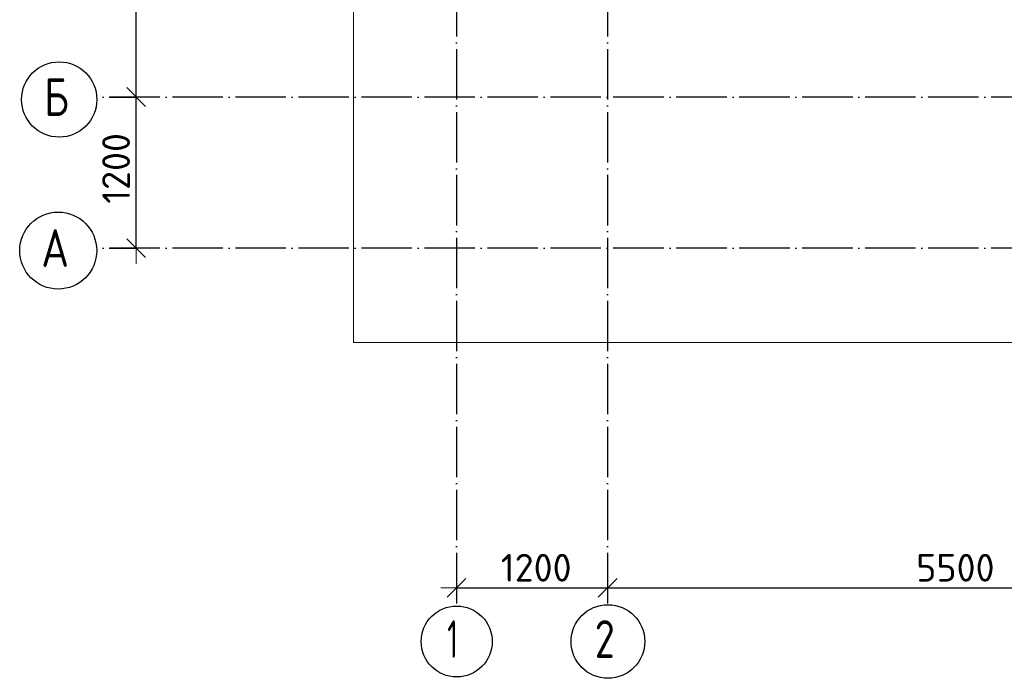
# Model space of a CAD drawing. Header units: millimetres. Extents: x 76517 to 124446, y -73423 to -21861.
# Tile 1 of 117: x 76532 to 84349, y -73417 to -68186. Entities that reach past the tile are written whole.
import ezdxf

# ---------------------------------------------------------------- set-up
doc = ezdxf.new("R2010")
doc.units = ezdxf.units.MM
doc.header["$PDMODE"] = 65
doc.linetypes.add('______11', pattern=[500, 400, -50, 0, -50])
doc.linetypes.add('______5', pattern=[1100, 800, -100, 100, -100])
doc.layers.add('Standard', color=7, linetype='Continuous', lineweight=25)
doc.layers.add('Размерная линия_ общее', color=7, linetype='Continuous', lineweight=13)
doc.layers.add('Осевая линия_ общее', color=7, linetype='______5', lineweight=13, true_color=0xa0a0a0)
doc.styles.add('ISOCPEUR', font='ISOCPEUR')
doc.dimstyles.new('DIMSTYLE_2', dxfattribs={"dimtxt": 220, "dimasz": 250, "dimexe": 0, "dimexo": 0, "dimgap": 110, "dimtad": 2, "dimdec": 0, "dimrnd": 5, "dimzin": 12, "dimdsep": 46, "dimtxsty": 'ISOCPEUR', "dimblk1": 'ALL_ML_STRICH', "dimblk2": 'ALL_ML_STRICH', "dimsah": 1, "dimcen": 0, "dimclrd": 7, "dimclre": 256, "dimclrt": 7, "dimadec": 0, "dimazin": 0, "dimtfac": 1, "dimtdec": 0, "dimtix": 1, "dimtmove": 2, "dimatfit": 3, "dimfxl": 0, "dimtzin": 0, "dimlwd": 0, "dimlwe": -3, "dimarcsym": 0})
doc.dimstyles.new('DIMSTYLE_3', dxfattribs={"dimtxt": 220, "dimasz": 250, "dimexe": 0, "dimexo": 0, "dimgap": 110, "dimtad": 2, "dimdec": 0, "dimrnd": 5, "dimzin": 12, "dimdsep": 46, "dimtxsty": 'ISOCPEUR', "dimblk1": 'ALL_ML_STRICH', "dimblk2": 'ALL_ML_STRICH', "dimsah": 1, "dimcen": 0, "dimclrd": 7, "dimclre": 256, "dimclrt": 7, "dimadec": 0, "dimazin": 0, "dimtfac": 1, "dimtdec": 0, "dimtix": 1, "dimtmove": 2, "dimatfit": 3, "dimfxl": 0, "dimtzin": 0, "dimlwd": 0, "dimlwe": -3, "dimarcsym": 0})

# ---------------------------------------------------------------- blocks, each defined once
blk = doc.blocks.new('ALL_ML_STRICH')
at = {"color": 0, "linetype": 'ByBlock', "lineweight": -2}
for p, q in [((0, -0.5), (0, 0.5)), ((-1, 0), (0.5, 0)), ((-0.3, -0.3), (0.3, 0.3))]:
    blk.add_line(p, q, dxfattribs=at)
blk = doc.blocks.new('*D4')
at = {"layer": 'DEFPOINTS', "color": 7, "linetype": 'Continuous', "lineweight": 13, "transparency": 33554687}
for p in [(77142.2, -68800), (77142.2, -70000), (77457.3, -70000)]:
    blk.add_point(p, dxfattribs=at)
at = {"layer": 'Размерная линия_ общее', "color": 253, "linetype": 'Continuous', "lineweight": -2, "true_color": 0xa0a0a0, "transparency": 33554687}
for p, q in [((77242.2, -68800), (77457.3, -68800)), ((77242.2, -70000), (77457.3, -70000))]:
    blk.add_line(p, q, dxfattribs=at)
at = {"layer": 'Размерная линия_ общее', "color": 7, "linetype": 'Continuous', "lineweight": -2, "transparency": 33554687}
blk.add_line((77457.3, -70000), (77457.3, -68800), dxfattribs=at)
at = {"layer": 'Размерная линия_ общее', "color": 7, "linetype": 'Continuous', "lineweight": 13, "transparency": 33554687, "xscale": 250, "yscale": 250, "zscale": 250}
for p, rotation in [((77457.3, -68800), 90), ((77457.3, -70000), 270)]:
    blk.add_blockref('ALL_ML_STRICH', p, dxfattribs=dict(at, rotation=rotation))
at = {"layer": 'Размерная линия_ общее', "color": 7, "linetype": 'Continuous', "lineweight": 13, "transparency": 33554687, "insert": (77297.3, -69367), "char_height": 220, "width": 880, "attachment_point": 5, "rotation": 90, "style": 'ISOCPEUR'}
blk.add_mtext('\\A1;{1200}', dxfattribs=at)
blk = doc.blocks.new('*D5')
at = {"layer": 'DEFPOINTS', "color": 7, "linetype": 'Continuous', "lineweight": 13, "transparency": 33554687}
for p in [(77142.2, -63300), (77142.2, -68800), (77457.3, -68800)]:
    blk.add_point(p, dxfattribs=at)
at = {"layer": 'Размерная линия_ общее', "color": 253, "linetype": 'Continuous', "lineweight": -2, "true_color": 0xa0a0a0, "transparency": 33554687}
for p, q in [((77242.2, -63300), (77457.3, -63300)), ((77242.2, -68800), (77457.3, -68800))]:
    blk.add_line(p, q, dxfattribs=at)
at = {"layer": 'Размерная линия_ общее', "color": 7, "linetype": 'Continuous', "lineweight": -2, "transparency": 33554687}
blk.add_line((77457.3, -68800), (77457.3, -63300), dxfattribs=at)
at = {"layer": 'Размерная линия_ общее', "color": 7, "linetype": 'Continuous', "lineweight": 13, "transparency": 33554687, "xscale": 250, "yscale": 250, "zscale": 250}
for p, rotation in [((77457.3, -63300), 90), ((77457.3, -68800), 270)]:
    blk.add_blockref('ALL_ML_STRICH', p, dxfattribs=dict(at, rotation=rotation))
at = {"layer": 'Размерная линия_ общее', "color": 7, "linetype": 'Continuous', "lineweight": 13, "transparency": 33554687, "insert": (77297.3, -66039), "char_height": 220, "width": 880, "attachment_point": 5, "rotation": 90, "style": 'ISOCPEUR'}
blk.add_mtext('\\A1;{5500}', dxfattribs=at)
blk = doc.blocks.new('*D18')
at = {"layer": 'DEFPOINTS', "color": 7, "linetype": 'Continuous', "lineweight": 13, "transparency": 33554687}
for p in [(80000, -72688.7), (80000, -72698.8), (81200, -72637.9)]:
    blk.add_point(p, dxfattribs=at)
at = {"layer": 'Размерная линия_ общее', "color": 253, "linetype": 'Continuous', "lineweight": -2, "true_color": 0xa0a0a0, "transparency": 33554687}
for p, q in [((80000, -72698.8), (80000, -72698.8)), ((81200, -72698.8), (81200, -72698.8))]:
    blk.add_line(p, q, dxfattribs=at)
at = {"layer": 'Размерная линия_ общее', "color": 7, "linetype": 'Continuous', "lineweight": -2, "transparency": 33554687}
blk.add_line((80000, -72698.8), (81200, -72698.8), dxfattribs=at)
at = {"layer": 'Размерная линия_ общее', "color": 7, "linetype": 'Continuous', "lineweight": 13, "transparency": 33554687, "xscale": 250, "yscale": 250, "zscale": 250, "rotation": 180}
blk.add_blockref('ALL_ML_STRICH', (80000, -72698.8), dxfattribs=at)
at = {"layer": 'Размерная линия_ общее', "color": 7, "linetype": 'Continuous', "lineweight": 13, "transparency": 33554687, "xscale": 250, "yscale": 250, "zscale": 250}
blk.add_blockref('ALL_ML_STRICH', (81200, -72698.8), dxfattribs=at)
at = {"layer": 'Размерная линия_ общее', "color": 7, "linetype": 'Continuous', "lineweight": 13, "transparency": 33554687, "insert": (80633, -72538.8), "char_height": 220, "width": 880, "attachment_point": 5, "style": 'ISOCPEUR'}
blk.add_mtext('\\A1;{1200}', dxfattribs=at)
blk = doc.blocks.new('*D19')
at = {"layer": 'DEFPOINTS', "color": 7, "linetype": 'Continuous', "lineweight": 13, "transparency": 33554687}
for p in [(86700, -72620.9), (81200, -72637.9), (81200, -72698.8)]:
    blk.add_point(p, dxfattribs=at)
at = {"layer": 'Размерная линия_ общее', "color": 253, "linetype": 'Continuous', "lineweight": -2, "true_color": 0xa0a0a0, "transparency": 33554687}
for p, q in [((81200, -72698.8), (81200, -72698.8)), ((86700, -72698.8), (86700, -72698.8))]:
    blk.add_line(p, q, dxfattribs=at)
at = {"layer": 'Размерная линия_ общее', "color": 7, "linetype": 'Continuous', "lineweight": -2, "transparency": 33554687}
blk.add_line((81200, -72698.8), (86700, -72698.8), dxfattribs=at)
at = {"layer": 'Размерная линия_ общее', "color": 7, "linetype": 'Continuous', "lineweight": 13, "transparency": 33554687, "xscale": 250, "yscale": 250, "zscale": 250, "rotation": 180}
blk.add_blockref('ALL_ML_STRICH', (81200, -72698.8), dxfattribs=at)
at = {"layer": 'Размерная линия_ общее', "color": 7, "linetype": 'Continuous', "lineweight": 13, "transparency": 33554687, "xscale": 250, "yscale": 250, "zscale": 250}
blk.add_blockref('ALL_ML_STRICH', (86700, -72698.8), dxfattribs=at)
at = {"layer": 'Размерная линия_ общее', "color": 7, "linetype": 'Continuous', "lineweight": 13, "transparency": 33554687, "insert": (83961, -72538.8), "char_height": 220, "width": 880, "attachment_point": 5, "style": 'ISOCPEUR'}
blk.add_mtext('\\A1;{5500}', dxfattribs=at)

msp = doc.modelspace()

# ---------------------------------------------------------------- linework, layer by layer
at = {"layer": 'Standard', "color": 7, "linetype": 'Continuous', "lineweight": 13, "transparency": 33554687}
msp.add_lwpolyline([(79182.6, -70750), (105457, -70750), (105457, -23310), (79182.6, -23310), (79182.6, -70750)], dxfattribs=at)
at = {"layer": 'Осевая линия_ общее', "color": 253, "linetype": '______11', "lineweight": -3, "true_color": 0xa0a0a0, "transparency": 33554687}
for p, q in [((80000, -23410), (80000, -72827.9)), ((81200, -23410), (81200, -72827.9)), ((105150, -68800), (77142.2, -68800)), ((105150, -70000), (77142.2, -70000))]:
    msp.add_line(p, q, dxfattribs=at)
at = {"layer": 'Осевая линия_ общее', "color": 7, "linetype": 'Continuous', "lineweight": -3, "transparency": 33554687}
for centre, radius in [((76846, -68819.5), 298.8), ((76838, -70019.5), 305.8), ((80001.9, -73124.6), 281.9), ((81202.4, -73124.6), 292.4)]:
    msp.add_circle(centre, radius, dxfattribs=at)

# ---------------------------------------------------------------- texts
at = {"layer": 'Осевая линия_ общее', "color": 7, "linetype": 'Continuous', "lineweight": -3, "transparency": 33554687, "char_height": 300, "attachment_point": 7, "style": 'ISOCPEUR'}
for s, insert, width in [('\\W0.80;Б', (76726, -68950), 359.833), ('\\W0.82;А', (76703, -70150), 392.646), ('\\W0.56;1', (79926.9, -73255.1), 233.333), ('\\W0.78;2', (81097.4, -73255.1), 326.407)]:
    msp.add_mtext(s, dxfattribs=dict(at, insert=insert, width=width))

# ---------------------------------------------------------------- dimensions: what is measured, and where the dimension line sits
at = {"layer": 'Размерная линия_ общее', "color": 7, "linetype": 'Continuous', "lineweight": 13, "transparency": 33554687}
for base, p1, p2, dimstyle, picture, middle in [((77457.3, -63300), (77242.2, -68800), (77242.2, -63300), 'DIMSTYLE_3', '*D5', (77297.3, -66039)), ((77457.3, -68800), (77242.2, -70000), (77242.2, -68800), 'DIMSTYLE_2', '*D4', (77297.3, -69367))]:
    dim = msp.add_linear_dim(base=base, p1=p1, p2=p2, angle=90, dimstyle=dimstyle, override={"dimpost": '<>', "dimclrd": 7, "dimclre": 253, "dimclrt": 7, "dimlwd": 0, "dimlwe": 65533}, dxfattribs=at)
    dim.commit()
    dim.dimension.update_dxf_attribs({"geometry": picture, "text_midpoint": middle, "dimtype": 160})
for base, p1, p2, picture, middle in [((81200, -72698.8), (80000, -72698.8), (81200, -72698.8), '*D18', (80633, -72538.8)), ((86700, -72698.8), (81200, -72698.8), (86700, -72698.8), '*D19', (83961, -72538.8))]:
    dim = msp.add_linear_dim(base=base, p1=p1, p2=p2, dimstyle='DIMSTYLE_3', override={"dimpost": '<>', "dimclrd": 7, "dimclre": 253, "dimclrt": 7, "dimlwd": 0, "dimlwe": 65533}, dxfattribs=at)
    dim.commit()
    dim.dimension.update_dxf_attribs({"geometry": picture, "text_midpoint": middle, "dimtype": 160})

doc.saveas('drawing.dxf')
